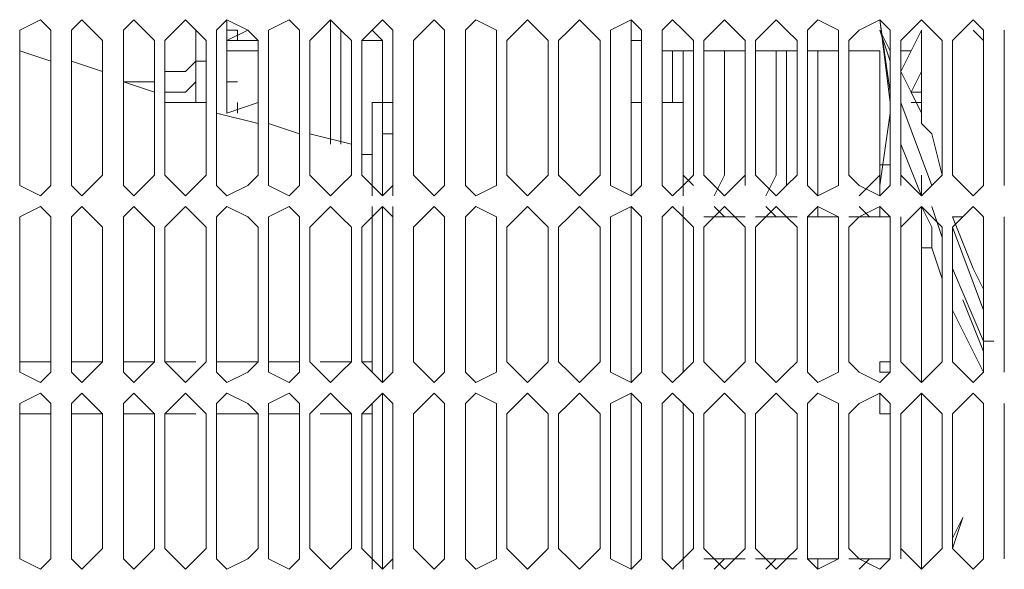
# Model space of a CAD drawing. Header units: millimetres. Extents: x 0 to 1151, y 0 to 297.
# Tile 59 of 93: x 357.55 to 361.57, y 137.95 to 140.19. Entities that reach past the tile are written whole.
import ezdxf

# ---------------------------------------------------------------- set-up
doc = ezdxf.new("R2010")
doc.units = ezdxf.units.MM
doc.header["$MEASUREMENT"] = 0
doc.layers.get('0').update_dxf_attribs({"linetype": 'CONTINUOUS'})

msp = doc.modelspace()

# ---------------------------------------------------------------- linework, layer by layer
at = {"color": 7, "linetype": 'Continuous', "lineweight": 20, "true_color": 0x000007}
for p, q in [((358.394, 140.1057), (358.394, 140.1903)), ((358.8173, 140.1903), (358.8173, 139.6823)), ((358.8173, 140.1903), (358.8173, 139.6823)), ((360.045, 139.4707), (360.045, 140.1903)), ((361.061, 140.1903), (361.1033, 139.8517)), ((361.061, 140.1903), (361.1033, 139.8517)), ((361.061, 140.1903), (361.1033, 139.894)), ((357.5473, 140.148), (357.5473, 140.0633)), ((357.759, 140.148), (357.759, 139.9787)), ((358.267, 140.148), (358.267, 140.021)), ((358.3517, 140.148), (358.3517, 139.8093)), ((358.3517, 139.8093), (358.3517, 140.148)), ((358.4363, 140.148), (358.394, 140.148)), ((358.394, 140.1057), (358.4787, 140.148)), ((358.394, 140.1057), (358.394, 140.148)), ((358.4363, 140.148), (358.4363, 140.1057)), ((358.4363, 140.148), (358.4363, 140.1057)), ((358.4363, 140.148), (358.4363, 140.1057)), ((358.8597, 139.6823), (358.8597, 140.148)), ((359.029, 140.1057), (358.9867, 140.148)), ((359.0713, 139.4707), (359.0713, 140.148)), ((359.0713, 140.1057), (359.0713, 140.148)), ((359.0713, 140.148), (359.0713, 140.021)), ((359.0713, 140.148), (359.0713, 139.4707)), ((360.0873, 140.148), (360.0873, 140.1057)), ((361.1033, 140.0633), (361.061, 140.148)), ((361.061, 140.148), (361.1033, 140.0633)), ((361.061, 140.148), (361.1033, 140.021)), ((361.1033, 140.148), (361.1033, 140.1057)), ((361.1457, 139.9787), (361.2303, 140.148)), ((361.2303, 140.148), (361.2303, 139.8517)), ((361.2303, 140.148), (361.2303, 140.1057)), ((361.2303, 139.8517), (361.2303, 140.148)), ((361.2303, 140.148), (361.2303, 139.8093)), ((361.4843, 140.1057), (361.442, 140.148)), ((357.5473, 139.5553), (357.5473, 140.1057)), ((357.6743, 140.1057), (357.6743, 139.5553)), ((357.759, 139.5553), (357.759, 140.1057)), ((357.886, 140.1057), (357.886, 139.5553)), ((357.9707, 139.5553), (357.9707, 140.1057)), ((358.0977, 140.1057), (358.0977, 139.5553)), ((358.14, 139.5553), (358.14, 140.1057)), ((358.3093, 140.1057), (358.3093, 139.5553)), ((358.3517, 139.5553), (358.3517, 140.1057)), ((358.394, 140.1057), (358.521, 140.1057)), ((358.394, 140.0633), (358.394, 140.1057)), ((358.394, 139.8093), (358.394, 140.1057)), ((358.394, 140.1057), (358.4363, 140.1057)), ((358.521, 140.1057), (358.521, 139.5553)), ((358.5633, 140.1057), (358.5633, 140.1057)), ((358.5633, 140.0633), (358.5633, 140.1057)), ((358.5633, 139.5553), (358.5633, 140.1057)), ((358.6903, 140.1057), (358.6903, 139.5553)), ((358.7327, 139.5553), (358.7327, 140.1057)), ((358.902, 139.6823), (358.902, 140.1057)), ((358.902, 140.1057), (358.902, 140.1057)), ((358.902, 140.1057), (358.902, 139.5553)), ((359.029, 140.1057), (358.9443, 140.1057)), ((358.9443, 139.5553), (358.9443, 140.1057)), ((359.029, 140.0633), (359.029, 140.1057)), ((359.0713, 140.1057), (359.0713, 139.8517)), ((359.0713, 140.1057), (359.0713, 139.5553)), ((359.156, 139.5553), (359.156, 140.1057)), ((359.283, 140.1057), (359.283, 139.5553)), ((359.3677, 139.5553), (359.3677, 140.1057)), ((359.4947, 140.1057), (359.4947, 139.5553)), ((359.537, 139.5553), (359.537, 140.1057)), ((359.7063, 140.1057), (359.7063, 139.5553)), ((359.7487, 139.5553), (359.7487, 140.1057)), ((359.918, 140.1057), (359.918, 139.5553)), ((359.9603, 139.5553), (359.9603, 140.1057)), ((360.0873, 140.1057), (360.0873, 139.5553)), ((360.172, 139.5553), (360.172, 140.1057)), ((360.299, 140.1057), (360.299, 139.5553)), ((360.3413, 139.5553), (360.3413, 140.1057)), ((360.5107, 140.1057), (360.5107, 139.5553)), ((360.553, 139.5553), (360.553, 140.1057)), ((360.7223, 140.1057), (360.7223, 139.5553)), ((360.7647, 139.5553), (360.7647, 140.1057)), ((360.8917, 140.1057), (360.8917, 139.5553)), ((360.934, 139.5553), (360.934, 140.1057)), ((361.1033, 140.1057), (361.1033, 139.5553)), ((361.1457, 139.5553), (361.1457, 140.1057)), ((361.2303, 139.8093), (361.2303, 140.1057)), ((361.315, 140.1057), (361.315, 139.5553)), ((361.3573, 139.5553), (361.3573, 140.1057)), ((361.4843, 140.1057), (361.4843, 139.5553)), ((357.5473, 140.0633), (357.6743, 140.021)), ((358.521, 140.0633), (358.394, 140.0633)), ((358.5633, 140.0633), (358.5633, 140.0633)), ((358.5633, 139.9363), (358.5633, 140.0633)), ((359.029, 140.0633), (359.029, 139.8517)), ((360.172, 140.0633), (360.299, 140.0633)), ((360.2143, 139.8517), (360.2143, 140.0633)), ((360.2567, 140.0633), (360.2567, 139.5553)), ((360.3413, 140.0633), (360.5107, 140.0633)), ((360.426, 139.5553), (360.426, 140.0633)), ((360.5107, 140.0633), (360.5107, 139.5553)), ((360.553, 140.0633), (360.7223, 140.0633)), ((360.6377, 139.5553), (360.6377, 140.0633)), ((360.68, 140.0633), (360.68, 139.5553)), ((360.7223, 139.5553), (360.7223, 140.0633)), ((360.7647, 140.0633), (360.8917, 140.0633)), ((360.807, 139.5553), (360.807, 140.0633)), ((360.8917, 140.0633), (360.8917, 139.5553)), ((360.934, 140.0633), (361.061, 140.0633)), ((361.061, 139.5553), (361.061, 140.0633)), ((361.1457, 140.0633), (361.188, 140.0633)), ((361.2303, 140.0633), (361.2303, 140.0633)), ((361.569, 140.021), (361.569, 140.0633)), ((361.569, 140.0633), (361.569, 139.5553)), ((357.759, 140.021), (357.886, 139.9787)), ((358.267, 140.021), (358.267, 139.9787)), ((358.267, 140.021), (358.3093, 140.021)), ((358.267, 140.021), (358.267, 140.021)), ((359.0713, 139.8517), (359.0713, 140.021)), ((359.0713, 140.021), (359.0713, 140.021)), ((358.267, 139.9787), (358.267, 139.8517)), ((361.1457, 139.9787), (361.188, 139.894)), ((361.188, 139.894), (361.2303, 139.9787)), ((357.9707, 139.9363), (358.0977, 139.894)), ((358.0977, 139.9363), (357.9707, 139.9363)), ((358.4363, 139.9363), (358.4363, 139.9363)), ((358.4363, 139.9363), (358.4363, 139.9363)), ((358.4363, 139.9363), (358.4363, 139.9363)), ((358.5633, 139.9363), (358.5633, 139.9363)), ((358.5633, 139.9363), (358.5633, 139.9363)), ((361.1033, 139.9363), (361.1033, 139.7247)), ((358.2247, 139.894), (358.14, 139.894)), ((361.2303, 139.8093), (361.188, 139.894)), ((361.188, 139.894), (361.2303, 139.894)), ((358.14, 139.8517), (358.3093, 139.8517)), ((358.521, 139.8517), (358.394, 139.8093)), ((358.4363, 139.8517), (358.4363, 139.8093)), ((358.4363, 139.8517), (358.4363, 139.8093)), ((358.4363, 139.8517), (358.4363, 139.8093)), ((358.9867, 139.513), (358.9867, 139.8517)), ((358.9867, 139.4707), (358.9867, 139.8517)), ((359.0713, 139.8517), (359.029, 139.8517)), ((359.029, 139.4707), (359.029, 139.8517)), ((360.045, 139.8517), (360.045, 139.8517)), ((360.045, 139.4707), (360.045, 139.8517)), ((360.2567, 139.8517), (360.172, 139.8517)), ((360.2567, 139.4707), (360.2567, 139.8517)), ((361.2727, 139.513), (361.1457, 139.8517)), ((361.1457, 139.8517), (361.2727, 139.513)), ((361.1457, 139.8517), (361.2727, 139.513)), ((361.2303, 139.8517), (361.188, 139.8517)), ((358.3517, 139.8093), (358.521, 139.767)), ((359.029, 139.4707), (359.029, 139.8093)), ((360.045, 139.4707), (360.045, 139.8093)), ((360.045, 139.4707), (360.045, 139.8093)), ((361.061, 139.513), (361.1033, 139.8093)), ((358.5633, 139.767), (358.6903, 139.7247)), ((358.7327, 139.7247), (358.902, 139.6823)), ((358.9867, 139.513), (358.9867, 139.7247)), ((359.0713, 139.7247), (359.029, 139.7247)), ((358.9867, 139.6823), (358.9867, 139.64)), ((361.1457, 139.6823), (361.2303, 139.4707)), ((361.1457, 139.6823), (361.2303, 139.4707)), ((361.1457, 139.6823), (361.2303, 139.4707)), ((361.1457, 139.6823), (361.1457, 139.513)), ((358.9443, 139.64), (358.9867, 139.64)), ((361.1033, 139.5977), (361.1033, 139.64)), ((361.061, 139.5977), (361.1033, 139.5977)), ((361.061, 139.5977), (361.061, 139.4707)), ((361.061, 139.5977), (361.1033, 139.5977)), ((360.2567, 139.5553), (360.299, 139.513)), ((360.3837, 139.4707), (360.426, 139.5553)), ((360.5107, 139.5553), (360.5107, 139.513)), ((360.5953, 139.4707), (360.6377, 139.5553)), ((360.68, 139.5553), (360.68, 139.513)), ((360.807, 139.4707), (360.807, 139.5553)), ((360.8917, 139.5553), (360.8917, 139.513)), ((360.9763, 139.4707), (361.061, 139.5553)), ((361.061, 139.4707), (361.061, 139.5553)), ((361.061, 139.5553), (361.061, 139.4707)), ((361.2303, 139.4707), (361.2303, 139.5553)), ((361.2303, 139.5553), (361.2303, 139.4707)), ((361.061, 139.513), (361.061, 139.4707)), ((358.9867, 138.751), (358.9867, 139.4283)), ((359.029, 139.4283), (359.029, 138.7087)), ((359.029, 138.751), (359.029, 139.4283)), ((359.0713, 138.751), (359.0713, 139.4283)), ((359.0713, 139.4283), (359.0713, 138.751)), ((360.045, 138.7087), (360.045, 139.4283)), ((360.045, 138.751), (360.045, 139.4283)), ((360.045, 138.7087), (360.045, 139.4283)), ((360.045, 138.7087), (360.045, 139.4283)), ((360.2567, 138.751), (360.2567, 139.4283)), ((360.426, 139.386), (360.3837, 139.4283)), ((360.6377, 139.386), (360.5953, 139.4283)), ((360.807, 139.386), (360.807, 139.4283)), ((361.0187, 139.386), (360.9763, 139.4283)), ((361.061, 139.386), (361.061, 139.4283)), ((361.061, 139.4283), (361.061, 139.386)), ((361.061, 139.4283), (361.061, 139.386)), ((361.2303, 139.4283), (361.2303, 138.7087)), ((361.2303, 139.4283), (361.2727, 139.3437)), ((361.2727, 139.4283), (361.315, 139.3013)), ((361.2727, 139.4283), (361.315, 139.3013)), ((358.9867, 138.751), (358.9867, 139.386)), ((358.9867, 138.751), (358.9867, 139.386)), ((360.2567, 139.386), (360.2567, 138.751)), ((360.2567, 138.751), (360.2567, 139.386)), ((360.5107, 139.386), (360.3413, 139.386)), ((360.5107, 139.386), (360.5107, 139.386)), ((360.68, 139.386), (360.553, 139.386)), ((360.68, 139.386), (360.7223, 139.386)), ((360.8917, 139.386), (360.7647, 139.386)), ((360.8917, 139.386), (360.8917, 139.386)), ((361.061, 139.386), (360.934, 139.386)), ((361.061, 139.386), (361.1033, 139.386)), ((361.1457, 139.386), (361.1457, 138.7933)), ((361.3573, 139.386), (361.3997, 139.386)), ((361.3997, 139.386), (361.3573, 139.386)), ((357.5473, 138.7933), (357.5473, 139.3437)), ((357.6743, 139.3437), (357.6743, 138.7933)), ((357.759, 138.7933), (357.759, 139.3437)), ((357.886, 139.3437), (357.886, 138.7933)), ((357.9707, 138.7933), (357.9707, 139.3437)), ((358.0977, 139.3437), (358.0977, 138.7933)), ((358.14, 138.7933), (358.14, 139.3437)), ((358.3093, 139.3437), (358.3093, 138.7933)), ((358.3517, 138.7933), (358.3517, 139.3437)), ((358.521, 139.3437), (358.521, 138.7933)), ((358.5633, 138.7933), (358.5633, 139.3437)), ((358.6903, 139.3437), (358.6903, 138.7933)), ((358.7327, 138.7933), (358.7327, 139.3437)), ((358.902, 139.3437), (358.902, 138.7933)), ((358.9443, 138.7933), (358.9443, 139.3437)), ((359.0713, 139.3437), (359.0713, 138.7933)), ((359.156, 138.7933), (359.156, 139.3437)), ((359.283, 139.3437), (359.283, 138.7933)), ((359.3677, 138.7933), (359.3677, 139.3437)), ((359.4947, 139.3437), (359.4947, 138.7933)), ((359.537, 138.7933), (359.537, 139.3437)), ((359.7063, 139.3437), (359.7063, 138.7933)), ((359.7487, 138.7933), (359.7487, 139.3437)), ((359.918, 139.3437), (359.918, 138.7933)), ((359.9603, 138.7933), (359.9603, 139.3437)), ((360.0873, 139.3437), (360.0873, 138.7933)), ((360.172, 138.7933), (360.172, 139.3437)), ((360.299, 139.3437), (360.299, 138.7933)), ((360.3413, 138.7933), (360.3413, 139.3437)), ((360.5107, 139.3437), (360.5107, 138.7933)), ((360.553, 138.7933), (360.553, 139.3437)), ((360.7223, 139.3437), (360.7223, 138.7933)), ((360.7647, 138.7933), (360.7647, 139.3437)), ((360.8917, 139.3437), (360.8917, 138.7933)), ((360.934, 138.7933), (360.934, 139.3437)), ((361.1033, 139.3437), (361.1033, 138.7933)), ((361.1457, 138.7933), (361.1457, 139.3437)), ((361.2727, 139.3437), (361.2727, 139.3437)), ((361.315, 139.3437), (361.315, 138.7933)), ((361.3573, 139.3437), (361.4843, 139.005)), ((361.3573, 139.3437), (361.4843, 139.005)), ((361.3573, 138.7933), (361.3573, 139.3437)), ((361.4843, 139.3437), (361.4843, 138.7933)), ((360.7223, 138.7933), (360.7223, 139.3013)), ((361.569, 139.3013), (361.569, 138.7933)), ((361.2727, 139.259), (361.2303, 139.259)), ((361.2727, 139.259), (361.2727, 139.259)), ((361.2727, 139.259), (361.2727, 139.259)), ((361.2727, 139.259), (361.2727, 139.259)), ((361.2727, 139.259), (361.2727, 139.259)), ((361.3573, 139.1743), (361.4843, 138.878)), ((361.3573, 139.1743), (361.4843, 138.878)), ((361.569, 139.132), (361.569, 139.0897)), ((361.4843, 139.0897), (361.4843, 139.0897)), ((361.4843, 139.0897), (361.4843, 139.0897)), ((361.4843, 138.8357), (361.3997, 139.0473)), ((361.4843, 138.751), (361.3573, 139.005)), ((361.569, 138.9627), (361.569, 138.9203)), ((361.4843, 138.878), (361.4843, 138.9203)), ((361.569, 138.9203), (361.569, 138.878)), ((361.569, 138.9203), (361.569, 138.878)), ((361.4843, 138.878), (361.5267, 138.878)), ((357.5473, 138.7933), (357.6743, 138.7933)), ((357.759, 138.7933), (357.886, 138.7933)), ((357.9707, 138.7933), (358.0977, 138.7933)), ((358.14, 138.7933), (358.267, 138.7933)), ((358.3517, 138.7933), (358.521, 138.7933)), ((358.5633, 138.7933), (358.6903, 138.7933)), ((358.775, 138.7933), (358.902, 138.7933)), ((358.9443, 138.7933), (358.9867, 138.7933)), ((361.061, 138.7933), (361.061, 138.751)), ((361.061, 138.7933), (361.1033, 138.7933)), ((361.569, 138.751), (361.569, 138.7933)), ((361.569, 138.7933), (361.569, 138.751)), ((361.569, 138.7933), (361.569, 138.751)), ((361.061, 138.751), (361.1033, 138.751)), ((360.045, 137.9467), (360.045, 138.6663)), ((360.045, 137.9467), (360.045, 138.6663)), ((361.2303, 137.9467), (361.2303, 138.6663)), ((361.2303, 138.6663), (361.2303, 137.9467)), ((358.9867, 137.989), (358.9867, 138.624)), ((358.9867, 137.989), (358.9867, 138.624)), ((358.9867, 137.9467), (358.9867, 138.624)), ((359.0713, 137.9467), (359.0713, 138.624)), ((359.0713, 138.624), (359.0713, 137.9467)), ((360.2567, 137.9467), (360.2567, 138.624)), ((361.569, 138.5817), (361.569, 138.624)), ((357.6743, 138.5817), (357.5473, 138.5817)), ((357.5473, 138.0313), (357.5473, 138.5817)), ((357.6743, 138.5817), (357.6743, 138.0313)), ((357.886, 138.5817), (357.759, 138.5817)), ((357.759, 138.0313), (357.759, 138.5817)), ((357.886, 138.5817), (357.886, 138.0313)), ((358.0977, 138.5817), (357.9707, 138.5817)), ((357.9707, 138.0313), (357.9707, 138.5817)), ((358.0977, 138.5817), (358.0977, 138.0313)), ((358.267, 138.5817), (358.14, 138.5817)), ((358.14, 138.0313), (358.14, 138.5817)), ((358.3093, 138.5817), (358.3093, 138.0313)), ((358.521, 138.5817), (358.3517, 138.5817)), ((358.3517, 138.0313), (358.3517, 138.5817)), ((358.521, 138.5817), (358.521, 138.0313)), ((358.6903, 138.5817), (358.5633, 138.5817)), ((358.5633, 138.0313), (358.5633, 138.5817)), ((358.6903, 138.5817), (358.6903, 138.0313)), ((358.7327, 138.0313), (358.7327, 138.5817)), ((358.902, 138.5817), (358.775, 138.5817)), ((358.902, 138.5817), (358.902, 138.0313)), ((358.9867, 138.5817), (358.9443, 138.5817)), ((358.9443, 138.0313), (358.9443, 138.5817)), ((359.0713, 138.5817), (359.0713, 138.0313)), ((359.156, 138.0313), (359.156, 138.5817)), ((359.283, 138.5817), (359.283, 138.0313)), ((359.3677, 138.0313), (359.3677, 138.5817)), ((359.4947, 138.5817), (359.4947, 138.0313)), ((359.537, 138.0313), (359.537, 138.5817)), ((359.7063, 138.5817), (359.7063, 138.0313)), ((359.7487, 138.0313), (359.7487, 138.5817)), ((359.918, 138.5817), (359.918, 138.0313)), ((359.9603, 138.0313), (359.9603, 138.5817)), ((360.0873, 138.5817), (360.0873, 138.0313)), ((360.172, 138.0313), (360.172, 138.5817)), ((360.299, 138.5817), (360.299, 138.0313)), ((360.3413, 138.0313), (360.3413, 138.5817)), ((360.5107, 138.5817), (360.5107, 138.0313)), ((360.553, 138.0313), (360.553, 138.5817)), ((360.7223, 138.5817), (360.7223, 138.0313)), ((360.7223, 138.0737), (360.7223, 138.5817)), ((360.7647, 138.0313), (360.7647, 138.5817)), ((360.8917, 138.5817), (360.8917, 138.0313)), ((360.934, 138.0313), (360.934, 138.5817)), ((361.1033, 138.5817), (361.1033, 138.0313)), ((361.1457, 138.0313), (361.1457, 138.5817)), ((361.1457, 138.5817), (361.1457, 137.989)), ((361.315, 138.5817), (361.315, 138.0313)), ((361.3573, 138.0313), (361.3573, 138.5817)), ((361.4843, 138.5817), (361.4843, 138.0313)), ((361.569, 138.5817), (361.569, 138.0737)), ((361.3573, 138.0737), (361.3997, 138.1583)), ((361.3997, 138.1583), (361.3573, 138.0313)), ((360.5107, 137.989), (360.3413, 137.989)), ((360.3413, 137.989), (360.3837, 137.989)), ((360.3837, 137.9467), (360.426, 137.989)), ((360.5107, 137.989), (360.5107, 137.989)), ((360.68, 137.989), (360.553, 137.989)), ((360.5953, 137.9467), (360.6377, 137.989)), ((360.68, 137.989), (360.7223, 137.989)), ((360.8917, 137.989), (360.7647, 137.989)), ((360.807, 137.9467), (360.807, 137.989)), ((360.8917, 137.989), (360.8917, 137.989)), ((361.1033, 137.989), (360.934, 137.989)), ((360.9763, 137.9467), (361.0187, 137.989)), ((361.1033, 137.989), (361.1033, 137.989)), ((361.2303, 137.9467), (361.2303, 137.989))]:
    msp.add_line(p, q, dxfattribs=at)
for points in [[(357.6743, 140.1057), (357.6743, 140.148), (357.632, 140.1903), (357.5473, 140.148), (357.5473, 140.1057)], [(357.886, 140.1057), (357.8437, 140.148), (357.8013, 140.1903), (357.759, 140.148), (357.759, 140.1057)], [(358.0977, 140.1057), (358.0553, 140.148), (358.013, 140.1903), (357.9707, 140.148), (357.9707, 140.1057)], [(358.3093, 140.1057), (358.267, 140.148), (358.2247, 140.1903), (358.1823, 140.148), (358.14, 140.1057)], [(358.521, 140.1057), (358.4787, 140.148), (358.394, 140.1903), (358.3517, 140.148), (358.3517, 140.1057)], [(358.6903, 140.1057), (358.6903, 140.148), (358.648, 140.1903), (358.5633, 140.148), (358.5633, 140.1057)], [(358.902, 140.1057), (358.8597, 140.148), (358.8173, 140.1903), (358.775, 140.148), (358.7327, 140.1057)], [(359.0713, 140.1057), (359.0713, 140.148), (359.029, 140.1903), (358.9867, 140.148), (358.9443, 140.1057)], [(359.283, 140.1057), (359.283, 140.148), (359.2407, 140.1903), (359.1983, 140.148), (359.156, 140.1057)], [(359.4947, 140.1057), (359.4947, 140.148), (359.41, 140.1903), (359.3677, 140.148), (359.3677, 140.1057)], [(359.7063, 140.1057), (359.664, 140.148), (359.6217, 140.1903), (359.5793, 140.148), (359.537, 140.1057)], [(359.918, 140.1057), (359.8757, 140.148), (359.8333, 140.1903), (359.791, 140.148), (359.7487, 140.1057)], [(360.0873, 140.1057), (360.0873, 140.148), (360.045, 140.1903), (359.9603, 140.148), (359.9603, 140.1057)], [(360.299, 140.1057), (360.2567, 140.148), (360.2143, 140.1903), (360.172, 140.148), (360.172, 140.1057)], [(360.5107, 140.1057), (360.4683, 140.148), (360.426, 140.1903), (360.3837, 140.148), (360.3413, 140.1057)], [(360.7223, 140.1057), (360.68, 140.148), (360.6377, 140.1903), (360.5953, 140.148), (360.553, 140.1057)], [(360.8917, 140.1057), (360.8917, 140.148), (360.807, 140.1903), (360.7647, 140.148), (360.7647, 140.1057)], [(361.1033, 140.1057), (361.1033, 140.148), (361.061, 140.1903), (360.9763, 140.148), (360.934, 140.1057)], [(361.315, 140.1057), (361.2727, 140.148), (361.2303, 140.1903), (361.188, 140.148), (361.1457, 140.1057)], [(361.4843, 140.1057), (361.4843, 140.148), (361.442, 140.1903), (361.3997, 140.148), (361.3573, 140.1057)], [(358.394, 140.148), (358.394, 139.8093), (358.394, 140.1057), (358.4363, 140.1057)], [(361.569, 139.513), (361.569, 139.5553), (361.569, 140.1057), (361.569, 140.148)], [(360.0873, 140.1057), (360.045, 140.1057), (360.045, 140.0633)], [(359.029, 139.7247), (359.029, 140.0633), (359.029, 139.8093)], [(360.045, 140.0633), (360.045, 139.8517), (360.045, 140.0633), (360.045, 140.021)], [(358.14, 139.9787), (358.2247, 139.9787), (358.267, 140.021)], [(358.267, 139.9787), (358.267, 139.9363), (358.2247, 139.894)], [(358.9867, 139.8517), (359.029, 139.8517), (359.029, 139.8093)], [(360.0873, 139.8517), (360.045, 139.8517), (360.045, 139.8093)], [(361.2303, 139.8093), (361.2303, 139.767), (361.2727, 139.7247), (361.315, 139.5553)], [(361.1033, 139.5977), (361.061, 139.5977), (361.061, 139.4707)], [(357.5473, 139.5553), (357.5473, 139.513), (357.632, 139.4707), (357.6743, 139.513), (357.6743, 139.5553)], [(357.759, 139.5553), (357.759, 139.513), (357.8013, 139.4707), (357.8437, 139.513), (357.886, 139.5553)], [(357.9707, 139.5553), (357.9707, 139.513), (358.013, 139.4707), (358.0553, 139.513), (358.0977, 139.5553)], [(358.14, 139.5553), (358.1823, 139.513), (358.2247, 139.4707), (358.267, 139.513), (358.3093, 139.5553)], [(358.3517, 139.5553), (358.3517, 139.513), (358.394, 139.4707), (358.4787, 139.513), (358.521, 139.5553)], [(358.5633, 139.5553), (358.5633, 139.513), (358.648, 139.4707), (358.6903, 139.513), (358.6903, 139.5553)], [(358.7327, 139.5553), (358.775, 139.513), (358.8173, 139.4707), (358.8597, 139.513), (358.902, 139.5553)], [(358.9443, 139.5553), (358.9867, 139.513), (359.029, 139.4707), (359.0713, 139.513), (359.0713, 139.5553)], [(359.156, 139.5553), (359.1983, 139.513), (359.2407, 139.4707), (359.283, 139.513), (359.283, 139.5553)], [(359.3677, 139.5553), (359.3677, 139.513), (359.41, 139.4707), (359.4947, 139.513), (359.4947, 139.5553)], [(359.537, 139.5553), (359.5793, 139.513), (359.6217, 139.4707), (359.664, 139.513), (359.7063, 139.5553)], [(359.7487, 139.5553), (359.791, 139.513), (359.8333, 139.4707), (359.8757, 139.513), (359.918, 139.5553)], [(359.9603, 139.5553), (359.9603, 139.513), (360.045, 139.4707), (360.0873, 139.513), (360.0873, 139.5553)], [(360.172, 139.5553), (360.172, 139.513), (360.2143, 139.4707), (360.2567, 139.513), (360.299, 139.5553)], [(360.3413, 139.5553), (360.3837, 139.513), (360.426, 139.4707), (360.4683, 139.513), (360.5107, 139.5553)], [(360.553, 139.5553), (360.5953, 139.513), (360.6377, 139.4707), (360.68, 139.513), (360.7223, 139.5553)], [(360.7647, 139.5553), (360.7647, 139.513), (360.807, 139.4707), (360.8917, 139.513), (360.8917, 139.5553)], [(360.934, 139.5553), (360.9763, 139.513), (361.061, 139.4707), (361.1033, 139.513), (361.1033, 139.5553)], [(361.1457, 139.5553), (361.188, 139.513), (361.2303, 139.4707), (361.2727, 139.513), (361.315, 139.5553)], [(361.3573, 139.5553), (361.3997, 139.513), (361.442, 139.4707), (361.4843, 139.513), (361.4843, 139.5553)], [(357.6743, 139.3437), (357.6743, 139.386), (357.632, 139.4283), (357.5473, 139.386), (357.5473, 139.3437)], [(357.886, 139.3437), (357.8437, 139.386), (357.8013, 139.4283), (357.759, 139.386), (357.759, 139.3437)], [(358.0977, 139.3437), (358.0553, 139.386), (358.013, 139.4283), (357.9707, 139.386), (357.9707, 139.3437)], [(358.3093, 139.3437), (358.267, 139.386), (358.2247, 139.4283), (358.1823, 139.386), (358.14, 139.3437)], [(358.521, 139.3437), (358.4787, 139.386), (358.394, 139.4283), (358.3517, 139.386), (358.3517, 139.3437)], [(358.6903, 139.3437), (358.6903, 139.386), (358.648, 139.4283), (358.5633, 139.386), (358.5633, 139.3437)], [(358.902, 139.3437), (358.8597, 139.386), (358.8173, 139.4283), (358.775, 139.386), (358.7327, 139.3437)], [(359.0713, 139.3437), (359.0713, 139.386), (359.029, 139.4283), (358.9867, 139.386), (358.9443, 139.3437)], [(359.283, 139.3437), (359.283, 139.386), (359.2407, 139.4283), (359.1983, 139.386), (359.156, 139.3437)], [(359.4947, 139.3437), (359.4947, 139.386), (359.41, 139.4283), (359.3677, 139.386), (359.3677, 139.3437)], [(359.7063, 139.3437), (359.664, 139.386), (359.6217, 139.4283), (359.5793, 139.386), (359.537, 139.3437)], [(359.918, 139.3437), (359.8757, 139.386), (359.8333, 139.4283), (359.791, 139.386), (359.7487, 139.3437)], [(360.0873, 139.3437), (360.0873, 139.386), (360.045, 139.4283), (359.9603, 139.386), (359.9603, 139.3437)], [(360.299, 139.3437), (360.2567, 139.386), (360.2143, 139.4283), (360.172, 139.386), (360.172, 139.3437)], [(360.5107, 139.3437), (360.4683, 139.386), (360.426, 139.4283), (360.3837, 139.386), (360.3413, 139.3437)], [(360.7223, 139.3437), (360.68, 139.386), (360.6377, 139.4283), (360.5953, 139.386), (360.553, 139.3437)], [(360.8917, 139.3437), (360.8917, 139.386), (360.807, 139.4283), (360.7647, 139.386), (360.7647, 139.3437)], [(361.1033, 139.3437), (361.1033, 139.386), (361.061, 139.4283), (360.9763, 139.386), (360.934, 139.3437)], [(361.061, 139.4283), (361.061, 139.386), (361.1033, 139.386)], [(361.315, 139.3437), (361.2727, 139.386), (361.2303, 139.4283), (361.188, 139.386), (361.1457, 139.3437)], [(361.2303, 138.7087), (361.2303, 138.9627), (361.2303, 139.259), (361.2303, 139.4283)], [(361.4843, 139.3437), (361.4843, 139.386), (361.442, 139.4283), (361.3997, 139.386), (361.3573, 139.3437)], [(361.3573, 139.386), (361.442, 139.1743), (361.4843, 139.0897), (361.4843, 139.0473)], [(361.569, 138.751), (361.569, 138.7933), (361.569, 139.3437), (361.569, 139.386)], [(361.315, 139.132), (361.2727, 139.259), (361.2727, 139.3437)], [(357.5473, 138.7933), (357.5473, 138.751), (357.632, 138.7087), (357.6743, 138.751), (357.6743, 138.7933)], [(357.759, 138.7933), (357.759, 138.751), (357.8013, 138.7087), (357.8437, 138.751), (357.886, 138.7933)], [(357.9707, 138.7933), (357.9707, 138.751), (358.013, 138.7087), (358.0553, 138.751), (358.0977, 138.7933)], [(358.14, 138.7933), (358.1823, 138.751), (358.2247, 138.7087), (358.267, 138.751), (358.3093, 138.7933)], [(358.3517, 138.7933), (358.3517, 138.751), (358.394, 138.7087), (358.4787, 138.751), (358.521, 138.7933)], [(358.5633, 138.7933), (358.5633, 138.751), (358.648, 138.7087), (358.6903, 138.751), (358.6903, 138.7933)], [(358.7327, 138.7933), (358.775, 138.751), (358.8173, 138.7087), (358.8597, 138.751), (358.902, 138.7933)], [(358.9443, 138.7933), (358.9867, 138.751), (359.029, 138.7087), (359.0713, 138.751), (359.0713, 138.7933)], [(359.156, 138.7933), (359.1983, 138.751), (359.2407, 138.7087), (359.283, 138.751), (359.283, 138.7933)], [(359.3677, 138.7933), (359.3677, 138.751), (359.41, 138.7087), (359.4947, 138.751), (359.4947, 138.7933)], [(359.537, 138.7933), (359.5793, 138.751), (359.6217, 138.7087), (359.664, 138.751), (359.7063, 138.7933)], [(359.7487, 138.7933), (359.791, 138.751), (359.8333, 138.7087), (359.8757, 138.751), (359.918, 138.7933)], [(359.9603, 138.7933), (359.9603, 138.751), (360.045, 138.7087), (360.0873, 138.751), (360.0873, 138.7933)], [(360.172, 138.7933), (360.172, 138.751), (360.2143, 138.7087), (360.2567, 138.751), (360.299, 138.7933)], [(360.3413, 138.7933), (360.3837, 138.751), (360.426, 138.7087), (360.4683, 138.751), (360.5107, 138.7933)], [(360.553, 138.7933), (360.5953, 138.751), (360.6377, 138.7087), (360.68, 138.751), (360.7223, 138.7933)], [(360.7647, 138.7933), (360.7647, 138.751), (360.807, 138.7087), (360.8917, 138.751), (360.8917, 138.7933)], [(360.934, 138.7933), (360.9763, 138.751), (361.061, 138.7087), (361.1033, 138.751), (361.1033, 138.7933)], [(361.1033, 138.7933), (361.061, 138.7933), (361.061, 138.751)], [(361.1457, 138.7933), (361.188, 138.751), (361.2303, 138.7087), (361.2727, 138.751), (361.315, 138.7933)], [(361.3573, 138.7933), (361.3997, 138.751), (361.442, 138.7087), (361.4843, 138.751), (361.4843, 138.7933)], [(357.6743, 138.5817), (357.6743, 138.624), (357.632, 138.6663), (357.5473, 138.624), (357.5473, 138.5817)], [(357.886, 138.5817), (357.8437, 138.624), (357.8013, 138.6663), (357.759, 138.624), (357.759, 138.5817)], [(358.0977, 138.5817), (358.0553, 138.624), (358.013, 138.6663), (357.9707, 138.624), (357.9707, 138.5817)], [(358.3093, 138.5817), (358.267, 138.624), (358.2247, 138.6663), (358.1823, 138.624), (358.14, 138.5817)], [(358.521, 138.5817), (358.4787, 138.624), (358.394, 138.6663), (358.3517, 138.624), (358.3517, 138.5817)], [(358.6903, 138.5817), (358.6903, 138.624), (358.648, 138.6663), (358.5633, 138.624), (358.5633, 138.5817)], [(358.902, 138.5817), (358.8597, 138.624), (358.8173, 138.6663), (358.775, 138.624), (358.7327, 138.5817)], [(359.0713, 138.5817), (359.0713, 138.624), (359.029, 138.6663), (358.9867, 138.624), (358.9443, 138.5817)], [(359.283, 138.5817), (359.283, 138.624), (359.2407, 138.6663), (359.1983, 138.624), (359.156, 138.5817)], [(359.4947, 138.5817), (359.4947, 138.624), (359.41, 138.6663), (359.3677, 138.624), (359.3677, 138.5817)], [(359.7063, 138.5817), (359.664, 138.624), (359.6217, 138.6663), (359.5793, 138.624), (359.537, 138.5817)], [(359.918, 138.5817), (359.8757, 138.624), (359.8333, 138.6663), (359.791, 138.624), (359.7487, 138.5817)], [(360.0873, 138.5817), (360.0873, 138.624), (360.045, 138.6663), (359.9603, 138.624), (359.9603, 138.5817)], [(360.299, 138.5817), (360.2567, 138.624), (360.2143, 138.6663), (360.172, 138.624), (360.172, 138.5817)], [(360.5107, 138.5817), (360.4683, 138.624), (360.426, 138.6663), (360.3837, 138.624), (360.3413, 138.5817)], [(360.7223, 138.5817), (360.68, 138.624), (360.6377, 138.6663), (360.5953, 138.624), (360.553, 138.5817)], [(360.8917, 138.5817), (360.8917, 138.624), (360.807, 138.6663), (360.7647, 138.624), (360.7647, 138.5817)], [(361.1033, 138.5817), (361.1033, 138.624), (361.061, 138.6663), (360.9763, 138.624), (360.934, 138.5817)], [(361.061, 138.6663), (361.061, 138.5817), (361.1033, 138.5817)], [(361.315, 138.5817), (361.2727, 138.624), (361.2303, 138.6663), (361.188, 138.624), (361.1457, 138.5817)], [(361.4843, 138.5817), (361.4843, 138.624), (361.442, 138.6663), (361.3997, 138.624), (361.3573, 138.5817)], [(361.569, 137.989), (361.569, 138.0313), (361.569, 138.5817), (361.569, 138.624)], [(357.5473, 138.0313), (357.5473, 137.989), (357.632, 137.9467), (357.6743, 137.989), (357.6743, 138.0313)], [(357.759, 138.0313), (357.759, 137.989), (357.8013, 137.9467), (357.8437, 137.989), (357.886, 138.0313)], [(357.9707, 138.0313), (357.9707, 137.989), (358.013, 137.9467), (358.0553, 137.989), (358.0977, 138.0313)], [(358.14, 138.0313), (358.1823, 137.989), (358.2247, 137.9467), (358.267, 137.989), (358.3093, 138.0313)], [(358.3517, 138.0313), (358.3517, 137.989), (358.394, 137.9467), (358.4787, 137.989), (358.521, 138.0313)], [(358.5633, 138.0313), (358.5633, 137.989), (358.648, 137.9467), (358.6903, 137.989), (358.6903, 138.0313)], [(358.7327, 138.0313), (358.775, 137.989), (358.8173, 137.9467), (358.8597, 137.989), (358.902, 138.0313)], [(358.9443, 138.0313), (358.9867, 137.989), (359.029, 137.9467), (359.0713, 137.989), (359.0713, 138.0313)], [(359.156, 138.0313), (359.1983, 137.989), (359.2407, 137.9467), (359.283, 137.989), (359.283, 138.0313)], [(359.3677, 138.0313), (359.3677, 137.989), (359.41, 137.9467), (359.4947, 137.989), (359.4947, 138.0313)], [(359.537, 138.0313), (359.5793, 137.989), (359.6217, 137.9467), (359.664, 137.989), (359.7063, 138.0313)], [(359.7487, 138.0313), (359.791, 137.989), (359.8333, 137.9467), (359.8757, 137.989), (359.918, 138.0313)], [(359.9603, 138.0313), (359.9603, 137.989), (360.045, 137.9467), (360.0873, 137.989), (360.0873, 138.0313)], [(360.172, 138.0313), (360.172, 137.989), (360.2143, 137.9467), (360.2567, 137.989), (360.299, 138.0313)], [(360.3413, 138.0313), (360.3837, 137.989), (360.426, 137.9467), (360.4683, 137.989), (360.5107, 138.0313)], [(360.553, 138.0313), (360.5953, 137.989), (360.6377, 137.9467), (360.68, 137.989), (360.7223, 138.0313)], [(360.7647, 138.0313), (360.7647, 137.989), (360.807, 137.9467), (360.8917, 137.989), (360.8917, 138.0313)], [(360.934, 138.0313), (360.9763, 137.989), (361.061, 137.9467), (361.1033, 137.989), (361.1033, 138.0313)], [(361.1457, 138.0313), (361.188, 137.989), (361.2303, 137.9467), (361.2727, 137.989), (361.315, 138.0313)], [(361.3573, 138.0313), (361.3997, 137.989), (361.442, 137.9467), (361.4843, 137.989), (361.4843, 138.0313)]]:
    msp.add_lwpolyline(points, dxfattribs=at)
for points in [[(357.759, 140.0633), (357.759, 140.148)], [(358.3517, 140.148), (358.3517, 139.8093)], [(358.394, 140.148), (358.4363, 140.148)], [(358.394, 139.9363), (358.4363, 139.9363)], [(359.029, 138.6663), (359.029, 137.9467)], [(360.045, 137.9467), (360.045, 138.6663)], [(360.2567, 138.624), (360.2567, 137.989)], [(361.061, 138.5817), (361.1033, 138.5817)]]:
    msp.add_lwpolyline(points, close=True, dxfattribs=at)

doc.saveas('drawing.dxf')
